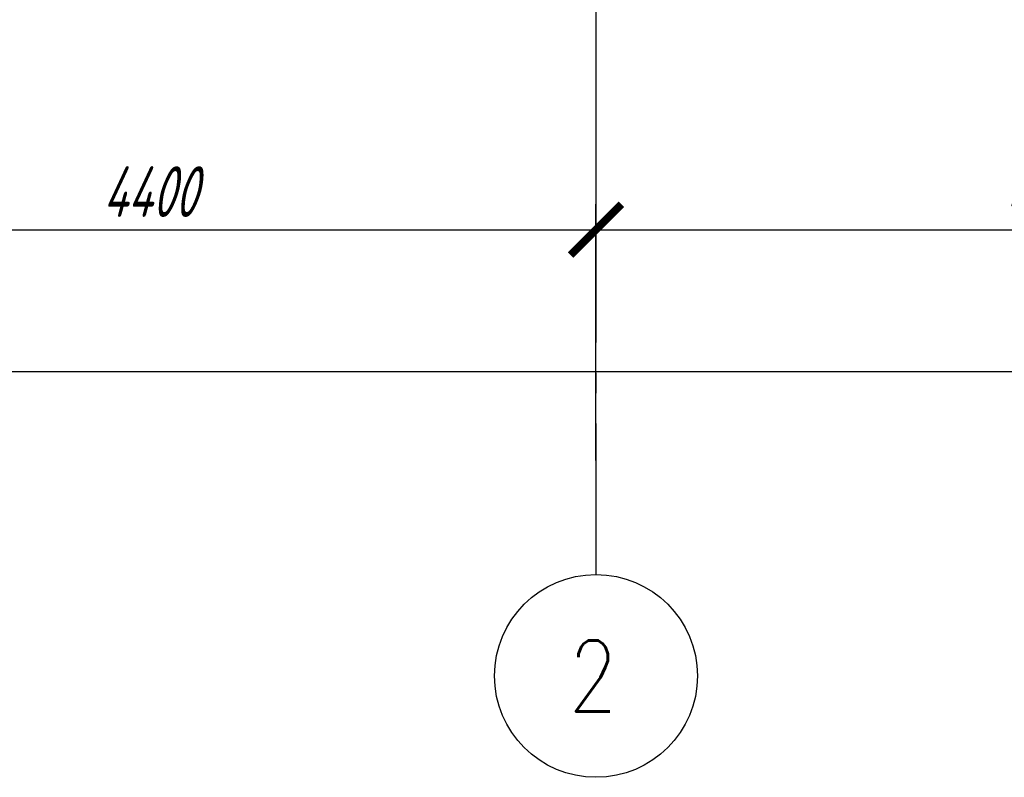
# Model space of a CAD drawing. Header units: millimetres. Extents: x 53645 to 137188, y 78097 to 135542.
# Tile 237 of 256: x 114836 to 119690, y 118677 to 122413. Entities that reach past the tile are written whole.
import ezdxf

# ---------------------------------------------------------------- set-up
doc = ezdxf.new("R2010")
doc.units = ezdxf.units.MM
doc.linetypes.add('CONTI', pattern=[0])
doc.linetypes.add('GOST2.303 5', pattern=[24, 20, -1.5, 1, -1.5])
doc.layers.add('axis_dim', color=40, linetype='CONTI')
doc.styles.add('GOST 2.304', font='CS_Gost2304.shx', dxfattribs={"width": 0.8, "oblique": 15})
doc.dimstyles.new('СПДС', dxfattribs={"dimscale": 100, "dimtxt": 2.5, "dimasz": 2.5, "dimexe": 1.25, "dimexo": 0.625, "dimtad": 1, "dimdec": 0, "dimtxsty": 'GOST 2.304', "dimblk": 'ARCHTICK', "dimblk1": 'ARCHTICK', "dimblk2": 'ARCHTICK', "dimcen": 2.5, "dimdle": 2, "dimadec": 0, "dimazin": 2, "dimtfac": 0.75, "dimtdec": 4, "dimtmove": 1, "dimatfit": 3, "dimfxl": 1, "dimtolj": 1, "dimarcsym": 1})

# ---------------------------------------------------------------- blocks, each defined once
blk = doc.blocks.new('_ArchTick')
at = {"color": 0, "linetype": 'ByBlock', "const_width": 0.15}
blk.add_lwpolyline([(-0.5, -0.5), (0.5, 0.5)], dxfattribs=at)
blk = doc.blocks.new('*D74')
at = {"layer": 'axis_dim', "color": 0, "linetype": 'Continuous', "lineweight": -2, "ltscale": 100, "transparency": 16777216}
for p, q in [((113277.3, 120239.9), (113277.3, 120802.4)), ((133577.7, 120413), (133577.7, 120802.4)), ((113077.3, 120677.4), (133777.7, 120677.4))]:
    blk.add_line(p, q, dxfattribs=at)
at = {"layer": 'Defpoints', "color": 0, "linetype": 'Continuous', "ltscale": 100, "transparency": 16777216}
for p in [(133577.7, 120677.4), (133577.7, 120350.5), (113277.3, 120177.4)]:
    blk.add_point(p, dxfattribs=at)
at = {"layer": 'axis_dim', "color": 0, "linetype": 'Continuous', "lineweight": -2, "ltscale": 100, "transparency": 16777216, "xscale": 250, "yscale": 250, "zscale": 250, "rotation": 180}
blk.add_blockref('_ArchTick', (113277.3, 120677.4), dxfattribs=at)
at = {"layer": 'axis_dim', "color": 0, "linetype": 'Continuous', "lineweight": -2, "ltscale": 100, "transparency": 16777216, "xscale": 250, "yscale": 250, "zscale": 250}
blk.add_blockref('_ArchTick', (133577.7, 120677.4), dxfattribs=at)
at = {"layer": 'axis_dim', "color": 0, "linetype": 'Continuous', "lineweight": -3, "ltscale": 100, "transparency": 16777216, "insert": (123427.5, 120864.9), "char_height": 250, "attachment_point": 5, "style": 'GOST 2.304'}
blk.add_mtext('\\A1;20300', dxfattribs=at)
blk = doc.blocks.new('*D75')
at = {"layer": 'axis_dim', "color": 0, "linetype": 'Continuous', "lineweight": -2, "ltscale": 100, "transparency": 16777216}
for p, q in [((113277.3, 120239.9), (113277.3, 121502.4)), ((117677.3, 120239.9), (117677.3, 121502.4)), ((113077.3, 121377.4), (117877.3, 121377.4))]:
    blk.add_line(p, q, dxfattribs=at)
at = {"layer": 'Defpoints', "color": 0, "linetype": 'Continuous', "ltscale": 100, "transparency": 16777216}
for p in [(117677.3, 121377.4), (113277.3, 120177.4), (117677.3, 120177.4)]:
    blk.add_point(p, dxfattribs=at)
at = {"layer": 'axis_dim', "color": 0, "linetype": 'Continuous', "lineweight": -2, "ltscale": 100, "transparency": 16777216, "xscale": 250, "yscale": 250, "zscale": 250, "rotation": 180}
blk.add_blockref('_ArchTick', (113277.3, 121377.4), dxfattribs=at)
at = {"layer": 'axis_dim', "color": 0, "linetype": 'Continuous', "lineweight": -2, "ltscale": 100, "transparency": 16777216, "xscale": 250, "yscale": 250, "zscale": 250}
blk.add_blockref('_ArchTick', (117677.3, 121377.4), dxfattribs=at)
at = {"layer": 'axis_dim', "color": 0, "linetype": 'Continuous', "lineweight": -3, "ltscale": 100, "transparency": 16777216, "insert": (115477.3, 121564.9), "char_height": 250, "attachment_point": 5, "style": 'GOST 2.304'}
blk.add_mtext('\\A1;4400', dxfattribs=at)
blk = doc.blocks.new('*D76')
at = {"layer": 'axis_dim', "color": 0, "linetype": 'Continuous', "lineweight": -2, "ltscale": 100, "transparency": 16777216}
for p, q in [((117677.3, 120239.9), (117677.3, 121502.4)), ((122177.3, 120239.9), (122177.3, 121502.4)), ((117477.3, 121377.4), (122377.3, 121377.4))]:
    blk.add_line(p, q, dxfattribs=at)
at = {"layer": 'Defpoints', "color": 0, "linetype": 'Continuous', "ltscale": 100, "transparency": 16777216}
for p in [(122177.3, 121377.4), (117677.3, 120177.4), (122177.3, 120177.4)]:
    blk.add_point(p, dxfattribs=at)
at = {"layer": 'axis_dim', "color": 0, "linetype": 'Continuous', "lineweight": -2, "ltscale": 100, "transparency": 16777216, "xscale": 250, "yscale": 250, "zscale": 250, "rotation": 180}
blk.add_blockref('_ArchTick', (117677.3, 121377.4), dxfattribs=at)
at = {"layer": 'axis_dim', "color": 0, "linetype": 'Continuous', "lineweight": -2, "ltscale": 100, "transparency": 16777216, "xscale": 250, "yscale": 250, "zscale": 250}
blk.add_blockref('_ArchTick', (122177.3, 121377.4), dxfattribs=at)
at = {"layer": 'axis_dim', "color": 0, "linetype": 'Continuous', "lineweight": -3, "ltscale": 100, "transparency": 16777216, "insert": (119927.3, 121564.9), "char_height": 250, "attachment_point": 5, "style": 'GOST 2.304'}
blk.add_mtext('\\A1;4500', dxfattribs=at)

msp = doc.modelspace()

# ---------------------------------------------------------------- linework, layer by layer
at = {"layer": 'axis_dim', "linetype": 'GOST2.303 5', "lineweight": 25, "ltscale": 100}
for points in [[(117677.3, 122821.4), (117677.3, 120177.4)], [(117677.3, 120177.4), (117677.3, 119677.4)]]:
    msp.add_lwpolyline(points, dxfattribs=at)
at = {"layer": 'axis_dim', "color": 18, "linetype": 'Continuous', "lineweight": 25, "ltscale": 100, "true_color": 0x000000}
msp.add_circle((117677.3, 119177.4), 500, dxfattribs=at)

# ---------------------------------------------------------------- texts
at = {"layer": 'axis_dim', "color": 18, "linetype": 'Continuous', "lineweight": 25, "ltscale": 100, "true_color": 0x000000, "insert": (117542.3, 119352.4), "char_height": 350, "width": 515.534, "attachment_point": 1, "style": 'GOST 2.304'}
msp.add_mtext('\\Fsimplex.shx;\\W0.8000000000;\\Q0.2617993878;\\T1.0000000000;\\o\\l2', dxfattribs=at)

# ---------------------------------------------------------------- dimensions: what is measured, and where the dimension line sits
at = {"layer": 'axis_dim', "color": 18, "linetype": 'Continuous', "lineweight": -3, "ltscale": 100, "true_color": 0x000000}
for base, p1, p2, picture, middle in [((117677.3, 121377.4), (113277.3, 120177.4), (117677.3, 120177.4), '*D75', (115477.3, 121564.9)), ((122177.3, 121377.4), (117677.3, 120177.4), (122177.3, 120177.4), '*D76', (119927.3, 121564.9)), ((133577.7, 120677.4), (113277.3, 120177.4), (133577.7, 120350.5), '*D74', (123427.5, 120864.9))]:
    dim = msp.add_linear_dim(base=base, p1=p1, p2=p2, dimstyle='СПДС', override={"dimscale": 100, "dimsah": 1}, dxfattribs=at)
    dim.commit()
    dim.dimension.update_dxf_attribs({"geometry": picture, "text_midpoint": middle})

doc.saveas('drawing.dxf')
